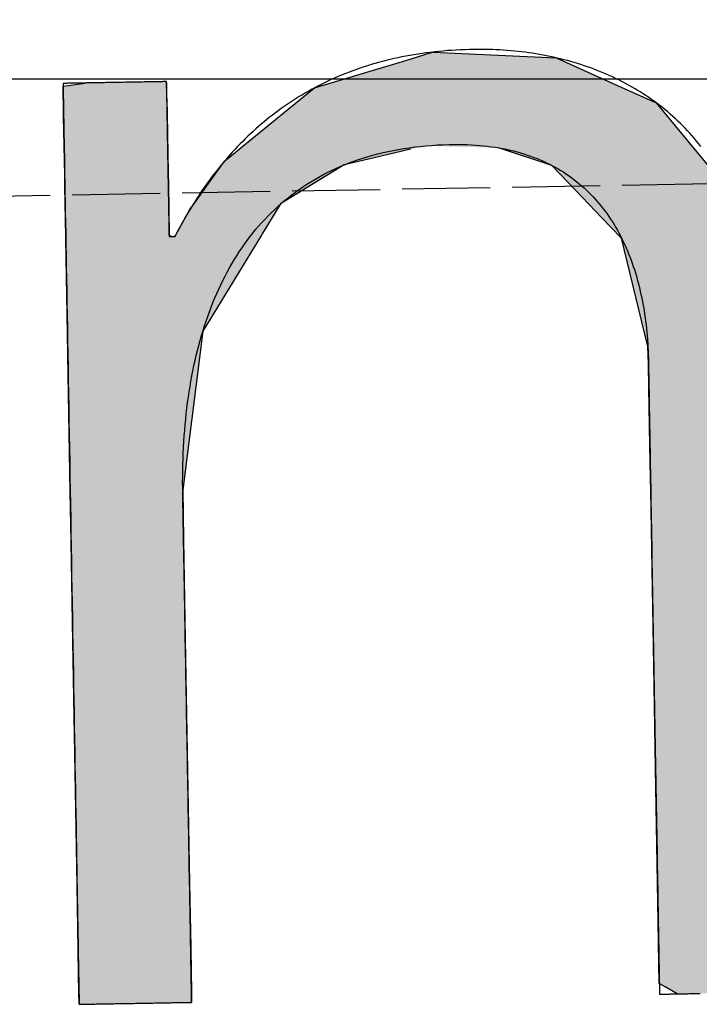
# Model space of a CAD drawing. Extents: x 562 to 7231, y 5917 to 11876.
# Tile 13 of 69: x 3122 to 3161, y 8063 to 8119. Entities that reach past the tile are written whole.
import ezdxf

# ---------------------------------------------------------------- set-up
doc = ezdxf.new("R2010")
doc.units = 0
doc.linetypes.add('GEN3', pattern=[6.25, 5, -1.25])
doc.layers.get('0').update_dxf_attribs({"linetype": 'CONTINUOUS'})
for name, color, linetype in [('3', 6, 'GEN3'), ('5', 3, 'CONTINUOUS'), ('LOGO', 7, 'CONTINUOUS')]:
    doc.layers.add(name, color=color, linetype=linetype)

# ---------------------------------------------------------------- blocks, each defined once
blk = doc.blocks.new('*U38')
at = {"layer": 'LOGO', "color": 30, "linetype": 'CONTINUOUS'}
for p, q in [((3.0151, 7.7517), (3.0415, 7.7592)), ((3.0415, 7.7592), (3.1575, 7.7517)), ((7.5662, 7.7517), (7.7901, 7.7592)), ((7.7901, 7.7592), (8.1269, 7.7705)), ((8.1269, 7.7705), (8.205, 7.7592)), ((8.205, 7.7592), (8.257, 7.7517)), ((2.0601, 7.4815), (2.8125, 7.6944)), ((2.8125, 7.6944), (3.0151, 7.7517)), ((3.1575, 7.7517), (4.045, 7.6944)), ((4.045, 7.6944), (4.4971, 7.4815)), ((7.2875, 7.667), (7.5662, 7.7517)), ((8.257, 7.7517), (8.8448, 7.667)), ((6.6525, 7.474), (7.2875, 7.667)), ((8.8448, 7.667), (9.1621, 7.474)), ((0.0009, 7.533), (0.181, 7.5547)), ((0.0009, 7.309), (0.0009, 7.533)), ((0.8447, 7.5547), (0.8452, 7.533)), ((0.8452, 7.533), (0.8501, 7.309)), ((1.8423, 7.3105), (2.0601, 7.4815)), ((4.4971, 7.4815), (4.8601, 7.3105)), ((6.0994, 7.0342), (6.6525, 7.474)), ((9.1621, 7.474), (9.8851, 7.0342)), ((0.0009, 7.2858), (0.0009, 7.309)), ((0.0009, 6.8026), (0.0009, 7.2858)), ((0.8501, 7.309), (0.8501, 7.2858)), ((0.8501, 7.2858), (0.8501, 6.8026)), ((1.4345, 6.9904), (1.8423, 7.3105)), ((4.8601, 7.3105), (5.1149, 6.9904)), ((5.9796, 6.9389), (6.0994, 7.0342)), ((9.8851, 7.0342), (9.9248, 6.9389)), ((1.3157, 6.8972), (1.4013, 6.9644)), ((1.4013, 6.9644), (1.4345, 6.9904)), ((2.8396, 6.9644), (2.5297, 6.8972)), ((3.9961, 6.8117), (3.5596, 6.9644)), ((5.1149, 6.9904), (5.1357, 6.9644)), ((5.1357, 6.9644), (5.2572, 6.8117)), ((1.2773, 6.8457), (1.3157, 6.8972)), ((2.5297, 6.8972), (2.2922, 6.8457)), ((5.7793, 6.6977), (5.9, 6.8756)), ((5.9, 6.8756), (5.9796, 6.9389)), ((7.0364, 6.8756), (6.6174, 6.6977)), ((7.1854, 6.9389), (7.0364, 6.8756)), ((8.4328, 6.9158), (7.1854, 6.9389)), ((9.1699, 6.4434), (8.4328, 6.9158)), ((9.9248, 6.9389), (9.9345, 6.9158)), ((9.9345, 6.9158), (10.1315, 6.4434)), ((0.0009, 6.712), (0.0009, 6.8026)), ((0.8501, 6.8026), (0.8501, 6.712)), ((1.046, 6.535), (1.2773, 6.8457)), ((2.2922, 6.8457), (1.7672, 6.535)), ((4.1882, 6.6038), (3.9961, 6.8117)), ((5.2572, 6.8117), (5.4227, 6.6038)), ((0.0009, 6.295), (0.0009, 6.712)), ((0.8501, 6.712), (0.8501, 6.295)), ((5.6143, 6.4542), (5.7793, 6.6977)), ((6.6174, 6.6977), (6.3622, 6.4542)), ((4.3988, 6.376), (4.1882, 6.6038)), ((5.4227, 6.6038), (5.5112, 6.376)), ((0.8997, 6.2913), (1.0255, 6.5075)), ((1.0255, 6.5075), (1.046, 6.535)), ((1.7497, 6.5075), (1.6124, 6.2913)), ((1.7672, 6.535), (1.7497, 6.5075)), ((5.5112, 6.376), (5.6143, 6.4542)), ((6.3622, 6.4542), (6.2802, 6.376)), ((9.3969, 5.8232), (9.1699, 6.4434)), ((10.1315, 6.4434), (10.3901, 5.8232)), ((4.4681, 6.301), (4.3988, 6.376)), ((4.5572, 6.2046), (4.4681, 6.301)), ((6.2016, 6.301), (6.1634, 6.2046)), ((6.2802, 6.376), (6.2016, 6.301)), ((0.0009, 6.2807), (0.0009, 6.295)), ((0.0009, 5.5026), (0.0009, 6.2807)), ((0.8501, 6.295), (0.8782, 6.2807)), ((0.8933, 6.2807), (0.8997, 6.2913)), ((1.6056, 6.2807), (1.1112, 5.5026)), ((1.6124, 6.2913), (1.6056, 6.2807)), ((4.7569, 5.3141), (4.5572, 6.2046)), ((6.1634, 6.2046), (5.8106, 5.3141)), ((9.4891, 5.5712), (9.3969, 5.8232)), ((10.3901, 5.8232), (10.408, 5.5712)), ((0.0009, 5.3287), (0.0009, 5.5026)), ((1.1112, 5.5026), (1.0861, 5.3287)), ((9.5028, 5.1158), (9.4891, 5.5712)), ((10.408, 5.5712), (10.4404, 5.1158)), ((0.0009, 4.2043), (0.0009, 5.3287)), ((1.0861, 5.3287), (0.9233, 4.2043)), ((4.758, 5.1719), (4.7569, 5.3141)), ((5.8106, 5.3141), (5.7542, 5.1719)), ((4.7594, 4.9763), (4.758, 5.1719)), ((5.7542, 5.1719), (5.7342, 4.9763)), ((9.5168, 4.6512), (9.5028, 5.1158)), ((10.4404, 5.1158), (10.4404, 4.6512)), ((4.7594, 4.5045), (4.7594, 4.9763)), ((5.7342, 4.9763), (5.686, 4.5045)), ((9.518, 4.6115), (9.5168, 4.6512)), ((9.518, 3.6694), (9.518, 4.6115)), ((10.4404, 4.6512), (10.4404, 4.6115)), ((10.4404, 4.6115), (10.4404, 3.6694)), ((4.7594, 4.2315), (4.7594, 4.5045)), ((5.686, 4.5045), (5.683, 4.2315)), ((0.0009, 3.7966), (0.0009, 4.2043)), ((0.9233, 4.2043), (0.9233, 3.7966)), ((4.7594, 4.1327), (4.7594, 4.2315)), ((5.683, 4.2315), (5.6818, 4.1327)), ((4.7594, 3.4908), (4.7594, 4.1327)), ((5.6818, 4.1327), (5.6818, 3.4908)), ((0.0009, 2.974), (0.0009, 3.7966)), ((0.9233, 3.7966), (0.9233, 2.974)), ((9.518, 3.638), (9.518, 3.6694)), ((9.518, 2.4418), (9.518, 3.638)), ((10.4404, 3.6694), (10.4404, 3.638)), ((10.4404, 3.638), (10.4404, 2.4418)), ((4.7594, 2.536), (4.7594, 3.4908)), ((5.6818, 3.4908), (5.6818, 2.536)), ((0.0009, 1.7518), (0.0009, 2.974)), ((0.9233, 2.974), (0.9233, 1.7518)), ((4.7594, 1.8497), (4.7594, 2.536)), ((5.6818, 2.536), (5.6818, 1.8497)), ((9.518, 2.4209), (9.518, 2.4418)), ((10.4404, 2.4418), (10.4404, 2.4209)), ((9.518, 1.2401), (9.518, 2.4209)), ((10.4404, 2.4209), (10.4404, 1.2401)), ((4.7594, 0.7557), (4.7594, 1.8497)), ((5.6818, 1.8497), (5.6818, 0.7557)), ((0.0009, 0.9776), (0.0009, 1.7518)), ((0.9233, 1.7518), (0.9233, 0.9776)), ((9.518, 1.2295), (9.518, 1.2401)), ((9.518, 0.3358), (9.518, 1.2295)), ((10.4404, 1.2401), (10.4404, 1.2295)), ((10.4404, 1.2295), (10.4404, 0.3358)), ((0.0009, 0.4495), (0.0009, 0.9776)), ((0.9233, 0.9776), (0.9233, 0.4495)), ((4.7594, 0.594), (4.7594, 0.7557)), ((5.6818, 0.7557), (5.6818, 0.594)), ((4.7594, 0.0885), (4.7594, 0.594)), ((5.6818, 0.594), (5.6818, 0.0885)), ((0.0009, 0.2507), (0.0009, 0.4495)), ((0.9233, 0.4495), (0.9233, 0.2507)), ((9.518, 0.3329), (9.518, 0.3358)), ((9.5181, -0.0004), (9.518, 0.3329)), ((10.4404, 0.3329), (10.4402, -0.0004)), ((10.4404, 0.3358), (10.4404, 0.3329)), ((0.0009, 0.0951), (0.0009, 0.2507)), ((0.9233, 0.2507), (0.9229, 0.0951)), ((0.0009, -0.0004), (0.0009, 0.0951)), ((0.9229, 0.0951), (0.9226, -0.0004)), ((4.8056, 0.06), (4.7594, 0.0885)), ((5.6818, 0.0885), (5.6818, 0.06)), ((4.9035, -0.0004), (4.8056, 0.06)), ((5.6818, 0.06), (5.659, -0.0004))]:
    blk.add_line(p, q, dxfattribs=at)
at = {"layer": 'LOGO', "color": 30, "linetype": 'CONTINUOUS', "extrusion": (0, 0, -1)}
for points in [[(-3.0415, 7.7592), (-3.1575, 7.7517), (-3.0151, 7.7517)], [(-7.7901, 7.7592), (-8.257, 7.7517), (-7.5662, 7.7517)], [(-8.1269, 7.7705), (-8.205, 7.7592), (-7.7901, 7.7592)], [(-7.7901, 7.7592), (-8.205, 7.7592), (-8.257, 7.7517)], [(-2.8125, 7.6944), (-4.4971, 7.4815), (-2.0601, 7.4815)], [(-3.0151, 7.7517), (-4.045, 7.6944), (-2.8125, 7.6944)], [(-2.8125, 7.6944), (-4.045, 7.6944), (-4.4971, 7.4815)], [(-3.0151, 7.7517), (-3.1575, 7.7517), (-4.045, 7.6944)], [(-7.5662, 7.7517), (-8.8448, 7.667), (-7.2875, 7.667)], [(-7.5662, 7.7517), (-8.257, 7.7517), (-8.8448, 7.667)], [(-7.2875, 7.667), (-9.1621, 7.474), (-6.6525, 7.474)], [(-7.2875, 7.667), (-8.8448, 7.667), (-9.1621, 7.474)], [(-0.181, 7.5547), (-0.8452, 7.533), (-0.0009, 7.533)], [(-0.0009, 7.533), (-0.8501, 7.309), (-0.0009, 7.309)], [(-0.0009, 7.533), (-0.8452, 7.533), (-0.8501, 7.309)], [(-0.181, 7.5547), (-0.8447, 7.5547), (-0.8452, 7.533)], [(-2.0601, 7.4815), (-4.8601, 7.3105), (-1.8423, 7.3105)], [(-2.0601, 7.4815), (-4.4971, 7.4815), (-4.8601, 7.3105)], [(-6.6525, 7.474), (-9.8851, 7.0342), (-6.0994, 7.0342)], [(-6.6525, 7.474), (-9.1621, 7.474), (-9.8851, 7.0342)], [(-0.0009, 7.309), (-0.8501, 7.2858), (-0.0009, 7.2858)], [(-0.0009, 7.309), (-0.8501, 7.309), (-0.8501, 7.2858)], [(-0.0009, 7.2858), (-0.8501, 6.8026), (-0.0009, 6.8026)], [(-0.0009, 7.2858), (-0.8501, 7.2858), (-0.8501, 6.8026)], [(-1.8423, 7.3105), (-5.1149, 6.9904), (-1.4345, 6.9904)], [(-1.8423, 7.3105), (-4.8601, 7.3105), (-5.1149, 6.9904)], [(-6.0994, 7.0342), (-9.9248, 6.9389), (-5.9796, 6.9389)], [(-6.0994, 7.0342), (-9.8851, 7.0342), (-9.9248, 6.9389)], [(-1.4013, 6.9644), (-2.5297, 6.8972), (-1.3157, 6.8972)], [(-1.4345, 6.9904), (-2.8396, 6.9644), (-1.4013, 6.9644)], [(-1.4013, 6.9644), (-2.8396, 6.9644), (-2.5297, 6.8972)], [(-1.4345, 6.9904), (-2.9599, 6.9904), (-2.8396, 6.9644)], [(-2.9599, 6.9904), (-5.1357, 6.9644), (-3.5596, 6.9644)], [(-2.9599, 6.9904), (-5.1149, 6.9904), (-5.1357, 6.9644)], [(-3.5596, 6.9644), (-5.2572, 6.8117), (-3.9961, 6.8117)], [(-3.5596, 6.9644), (-5.1357, 6.9644), (-5.2572, 6.8117)], [(-1.3157, 6.8972), (-2.2922, 6.8457), (-1.2773, 6.8457)], [(-1.3157, 6.8972), (-2.5297, 6.8972), (-2.2922, 6.8457)], [(-5.9, 6.8756), (-6.6174, 6.6977), (-5.7793, 6.6977)], [(-5.9796, 6.9389), (-7.0364, 6.8756), (-5.9, 6.8756)], [(-5.9, 6.8756), (-7.0364, 6.8756), (-6.6174, 6.6977)], [(-5.9796, 6.9389), (-7.1854, 6.9389), (-7.0364, 6.8756)], [(-7.1854, 6.9389), (-9.9345, 6.9158), (-8.4328, 6.9158)], [(-7.1854, 6.9389), (-9.9248, 6.9389), (-9.9345, 6.9158)], [(-8.4328, 6.9158), (-10.1315, 6.4434), (-9.1699, 6.4434)], [(-8.4328, 6.9158), (-9.9345, 6.9158), (-10.1315, 6.4434)], [(-0.0009, 6.8026), (-0.8501, 6.712), (-0.0009, 6.712)], [(-0.0009, 6.8026), (-0.8501, 6.8026), (-0.8501, 6.712)], [(-1.2773, 6.8457), (-1.7672, 6.535), (-1.046, 6.535)], [(-1.2773, 6.8457), (-2.2922, 6.8457), (-1.7672, 6.535)], [(-3.9961, 6.8117), (-5.4227, 6.6038), (-4.1882, 6.6038)], [(-3.9961, 6.8117), (-5.2572, 6.8117), (-5.4227, 6.6038)], [(-0.0009, 6.712), (-0.8501, 6.295), (-0.0009, 6.295)], [(-0.0009, 6.712), (-0.8501, 6.712), (-0.8501, 6.295)], [(-5.7793, 6.6977), (-6.3622, 6.4542), (-5.6143, 6.4542)], [(-5.7793, 6.6977), (-6.6174, 6.6977), (-6.3622, 6.4542)], [(-4.1882, 6.6038), (-5.5112, 6.376), (-4.3988, 6.376)], [(-4.1882, 6.6038), (-5.4227, 6.6038), (-5.5112, 6.376)], [(-1.0255, 6.5075), (-1.6124, 6.2913), (-0.8997, 6.2913)], [(-1.046, 6.535), (-1.7497, 6.5075), (-1.0255, 6.5075)], [(-1.0255, 6.5075), (-1.7497, 6.5075), (-1.6124, 6.2913)], [(-1.046, 6.535), (-1.7672, 6.535), (-1.7497, 6.5075)], [(-5.6143, 6.4542), (-6.2802, 6.376), (-5.5112, 6.376)], [(-5.6143, 6.4542), (-6.3622, 6.4542), (-6.2802, 6.376)], [(-9.1699, 6.4434), (-10.3901, 5.8232), (-9.3969, 5.8232)], [(-9.1699, 6.4434), (-10.1315, 6.4434), (-10.3901, 5.8232)], [(-4.3988, 6.376), (-6.2016, 6.301), (-4.4681, 6.301)], [(-4.3988, 6.376), (-6.2802, 6.376), (-6.2016, 6.301)], [(-4.4681, 6.301), (-6.1634, 6.2046), (-4.5572, 6.2046)], [(-4.4681, 6.301), (-6.2016, 6.301), (-6.1634, 6.2046)], [(-0.0009, 6.295), (-0.8782, 6.2807), (-0.0009, 6.2807)], [(-0.0009, 6.295), (-0.8501, 6.295), (-0.8782, 6.2807)], [(-0.0009, 6.2807), (-1.1112, 5.5026), (-0.0009, 5.5026)], [(-0.0009, 6.2807), (-1.6056, 6.2807), (-1.1112, 5.5026)], [(-0.8997, 6.2913), (-1.6056, 6.2807), (-0.8933, 6.2807)], [(-0.8997, 6.2913), (-1.6124, 6.2913), (-1.6056, 6.2807)], [(-4.5572, 6.2046), (-5.8106, 5.3141), (-4.7569, 5.3141)], [(-4.5572, 6.2046), (-6.1634, 6.2046), (-5.8106, 5.3141)], [(-9.3969, 5.8232), (-10.408, 5.5712), (-9.4891, 5.5712)], [(-9.3969, 5.8232), (-10.3901, 5.8232), (-10.408, 5.5712)], [(-0.0009, 5.5026), (-1.0861, 5.3287), (-0.0009, 5.3287)], [(-0.0009, 5.5026), (-1.1112, 5.5026), (-1.0861, 5.3287)], [(-9.4891, 5.5712), (-10.4404, 5.1158), (-9.5028, 5.1158)], [(-9.4891, 5.5712), (-10.408, 5.5712), (-10.4404, 5.1158)], [(-0.0009, 5.3287), (-0.9233, 4.2043), (-0.0009, 4.2043)], [(-0.0009, 5.3287), (-1.0861, 5.3287), (-0.9233, 4.2043)], [(-4.7569, 5.3141), (-5.7542, 5.1719), (-4.758, 5.1719)], [(-4.7569, 5.3141), (-5.8106, 5.3141), (-5.7542, 5.1719)], [(-4.758, 5.1719), (-5.7342, 4.9763), (-4.7594, 4.9763)], [(-4.758, 5.1719), (-5.7542, 5.1719), (-5.7342, 4.9763)], [(-9.5028, 5.1158), (-10.4404, 4.6512), (-9.5168, 4.6512)], [(-9.5028, 5.1158), (-10.4404, 5.1158), (-10.4404, 4.6512)], [(-4.7594, 4.9763), (-5.686, 4.5045), (-4.7594, 4.5045)], [(-4.7594, 4.9763), (-5.7342, 4.9763), (-5.686, 4.5045)], [(-9.5168, 4.6512), (-10.4404, 4.6115), (-9.518, 4.6115)], [(-9.5168, 4.6512), (-10.4404, 4.6512), (-10.4404, 4.6115)], [(-9.518, 4.6115), (-10.4404, 3.6694), (-9.518, 3.6694)], [(-9.518, 4.6115), (-10.4404, 4.6115), (-10.4404, 3.6694)], [(-4.7594, 4.5045), (-5.683, 4.2315), (-4.7594, 4.2315)], [(-4.7594, 4.5045), (-5.686, 4.5045), (-5.683, 4.2315)], [(-0.0009, 4.2043), (-0.9233, 3.7966), (-0.0009, 3.7966)], [(-0.0009, 4.2043), (-0.9233, 4.2043), (-0.9233, 3.7966)], [(-4.7594, 4.2315), (-5.6818, 4.1327), (-4.7594, 4.1327)], [(-4.7594, 4.2315), (-5.683, 4.2315), (-5.6818, 4.1327)], [(-4.7594, 4.1327), (-5.6818, 3.4908), (-4.7594, 3.4908)], [(-4.7594, 4.1327), (-5.6818, 4.1327), (-5.6818, 3.4908)], [(-0.0009, 3.7966), (-0.9233, 2.974), (-0.0009, 2.974)], [(-0.0009, 3.7966), (-0.9233, 3.7966), (-0.9233, 2.974)], [(-9.518, 3.6694), (-10.4404, 3.638), (-9.518, 3.638)], [(-9.518, 3.6694), (-10.4404, 3.6694), (-10.4404, 3.638)], [(-9.518, 3.638), (-10.4404, 2.4418), (-9.518, 2.4418)], [(-9.518, 3.638), (-10.4404, 3.638), (-10.4404, 2.4418)], [(-4.7594, 3.4908), (-5.6818, 2.536), (-4.7594, 2.536)], [(-4.7594, 3.4908), (-5.6818, 3.4908), (-5.6818, 2.536)], [(-0.0009, 2.974), (-0.9233, 1.7518), (-0.0009, 1.7518)], [(-0.0009, 2.974), (-0.9233, 2.974), (-0.9233, 1.7518)], [(-4.7594, 2.536), (-5.6818, 1.8497), (-4.7594, 1.8497)], [(-4.7594, 2.536), (-5.6818, 2.536), (-5.6818, 1.8497)], [(-9.518, 2.4418), (-10.4404, 2.4209), (-9.518, 2.4209)], [(-9.518, 2.4418), (-10.4404, 2.4418), (-10.4404, 2.4209)], [(-9.518, 2.4209), (-10.4404, 1.2401), (-9.518, 1.2401)], [(-9.518, 2.4209), (-10.4404, 2.4209), (-10.4404, 1.2401)], [(-4.7594, 1.8497), (-5.6818, 0.7557), (-4.7594, 0.7557)], [(-4.7594, 1.8497), (-5.6818, 1.8497), (-5.6818, 0.7557)], [(-0.0009, 1.7518), (-0.9233, 0.9776), (-0.0009, 0.9776)], [(-0.0009, 1.7518), (-0.9233, 1.7518), (-0.9233, 0.9776)], [(-9.518, 1.2401), (-10.4404, 1.2295), (-9.518, 1.2295)], [(-9.518, 1.2401), (-10.4404, 1.2401), (-10.4404, 1.2295)], [(-9.518, 1.2295), (-10.4404, 0.3358), (-9.518, 0.3358)], [(-9.518, 1.2295), (-10.4404, 1.2295), (-10.4404, 0.3358)], [(-0.0009, 0.9776), (-0.9233, 0.4495), (-0.0009, 0.4495)], [(-0.0009, 0.9776), (-0.9233, 0.9776), (-0.9233, 0.4495)], [(-4.7594, 0.7557), (-5.6818, 0.594), (-4.7594, 0.594)], [(-4.7594, 0.7557), (-5.6818, 0.7557), (-5.6818, 0.594)], [(-4.7594, 0.594), (-5.6818, 0.0885), (-4.7594, 0.0885)], [(-4.7594, 0.594), (-5.6818, 0.594), (-5.6818, 0.0885)], [(-0.0009, 0.4495), (-0.9233, 0.2507), (-0.0009, 0.2507)], [(-0.0009, 0.4495), (-0.9233, 0.4495), (-0.9233, 0.2507)], [(-9.518, 0.3358), (-10.4404, 0.3329), (-9.518, 0.3329)], [(-9.518, 0.3358), (-10.4404, 0.3358), (-10.4404, 0.3329)], [(-9.518, 0.3329), (-10.4402, -0.0004), (-9.5181, -0.0004)], [(-9.518, 0.3329), (-10.4404, 0.3329), (-10.4402, -0.0004)], [(-0.0009, 0.2507), (-0.9229, 0.0951), (-0.0009, 0.0951)], [(-0.0009, 0.2507), (-0.9233, 0.2507), (-0.9229, 0.0951)], [(-0.0009, 0.0951), (-0.9226, -0.0004), (-0.0009, -0.0004)], [(-0.0009, 0.0951), (-0.9229, 0.0951), (-0.9226, -0.0004)], [(-4.7594, 0.0885), (-5.6818, 0.06), (-4.8056, 0.06)], [(-4.7594, 0.0885), (-5.6818, 0.0885), (-5.6818, 0.06)], [(-4.8056, 0.06), (-5.659, -0.0004), (-4.9035, -0.0004)], [(-4.8056, 0.06), (-5.6818, 0.06), (-5.659, -0.0004)]]:
    blk.add_solid(points, dxfattribs=at)
blk = doc.blocks.new('KLAUS')
at = {"layer": 'LOGO'}
for points in [[(0.0009, -0.0004, 0), (0.0012, -0.0004, 0), (0.002, -0.0004, 0), (0.0034, -0.0004, 0), (0.0054, -0.0004, 0), (0.0079, -0.0004, 0), (0.0109, -0.0004, 0), (0.0145, -0.0004, 0), (0.0185, -0.0004, 0), (0.023, -0.0004, 0), (0.028, -0.0004, 0), (0.0335, -0.0004, 0), (0.0394, -0.0004, 0), (0.0457, -0.0004, 0), (0.0525, -0.0004, 0), (0.0597, -0.0004, 0), (0.0673, -0.0004, 0), (0.0753, -0.0004, 0), (0.0836, -0.0004, 0), (0.0924, -0.0004, 0), (0.1014, -0.0004, 0), (0.1109, -0.0004, 0), (0.1206, -0.0004, 0), (0.1307, -0.0004, 0), (0.1411, -0.0004, 0), (0.1518, -0.0004, 0), (0.1627, -0.0004, 0), (0.174, -0.0004, 0), (0.1855, -0.0004, 0), (0.1972, -0.0004, 0), (0.2092, -0.0004, 0), (0.2214, -0.0004, 0), (0.2338, -0.0004, 0), (0.2465, -0.0004, 0), (0.2593, -0.0004, 0), (0.2722, -0.0004, 0), (0.2854, -0.0004, 0), (0.2987, -0.0004, 0), (0.3121, -0.0004, 0), (0.3257, -0.0004, 0), (0.3394, -0.0004, 0), (0.3532, -0.0004, 0), (0.3671, -0.0004, 0), (0.381, -0.0004, 0), (0.395, -0.0004, 0), (0.4091, -0.0004, 0), (0.4233, -0.0004, 0), (0.4374, -0.0004, 0), (0.4516, -0.0004, 0), (0.4658, -0.0004, 0), (0.48, -0.0004, 0), (0.4942, -0.0004, 0), (0.5083, -0.0004, 0), (0.5224, -0.0004, 0), (0.5365, -0.0004, 0), (0.5505, -0.0004, 0), (0.5644, -0.0004, 0), (0.5782, -0.0004, 0), (0.592, -0.0004, 0), (0.6056, -0.0004, 0), (0.6191, -0.0004, 0), (0.6325, -0.0004, 0), (0.6457, -0.0004, 0), (0.6588, -0.0004, 0), (0.6716, -0.0004, 0), (0.6844, -0.0004, 0), (0.6969, -0.0004, 0), (0.7092, -0.0004, 0), (0.7213, -0.0004, 0), (0.7331, -0.0004, 0), (0.7448, -0.0004, 0), (0.7561, -0.0004, 0), (0.7672, -0.0004, 0), (0.778, -0.0004, 0), (0.7886, -0.0004, 0), (0.7988, -0.0004, 0), (0.8087, -0.0004, 0), (0.8183, -0.0004, 0), (0.8275, -0.0004, 0), (0.8364, -0.0004, 0), (0.845, -0.0004, 0), (0.8531, -0.0004, 0), (0.8609, -0.0004, 0), (0.8683, -0.0004, 0), (0.8753, -0.0004, 0), (0.8818, -0.0004, 0), (0.888, -0.0004, 0), (0.8936, -0.0004, 0), (0.8988, -0.0004, 0), (0.9036, -0.0004, 0), (0.9079, -0.0004, 0), (0.9116, -0.0004, 0), (0.9149, -0.0004, 0), (0.9176, -0.0004, 0), (0.9199, -0.0004, 0), (0.9215, -0.0004, 0), (0.9227, -0.0004, 0), (0.9232, -0.0004, 0), (0.9233, -0.0001, 0), (0.9233, 0.0026, 0), (0.9233, 0.0079, 0), (0.9233, 0.0157, 0), (0.9233, 0.026, 0), (0.9233, 0.0387, 0), (0.9233, 0.0537, 0), (0.9233, 0.0711, 0), (0.9233, 0.0907, 0), (0.9233, 0.1125, 0), (0.9233, 0.1364, 0), (0.9233, 0.1624, 0), (0.9233, 0.1905, 0), (0.9233, 0.2205, 0), (0.9233, 0.2525, 0), (0.9233, 0.2863, 0), (0.9233, 0.322, 0), (0.9233, 0.3594, 0), (0.9233, 0.3985, 0), (0.9233, 0.4393, 0), (0.9233, 0.4817, 0), (0.9233, 0.5256, 0), (0.9233, 0.571, 0), (0.9233, 0.6178, 0), (0.9233, 0.666, 0), (0.9233, 0.7155, 0), (0.9233, 0.7663, 0), (0.9233, 0.8183, 0), (0.9233, 0.8715, 0), (0.9233, 0.9257, 0), (0.9233, 0.9811, 0), (0.9233, 1.0374, 0), (0.9233, 1.0946, 0), (0.9233, 1.1528, 0), (0.9233, 1.2118, 0), (0.9233, 1.2715, 0), (0.9233, 1.332, 0), (0.9233, 1.3931, 0), (0.9233, 1.4549, 0), (0.9233, 1.5172, 0), (0.9233, 1.58, 0), (0.9233, 1.6433, 0), (0.9233, 1.7069, 0), (0.9233, 1.7709, 0), (0.9233, 1.8352, 0), (0.9233, 1.8997, 0), (0.9233, 1.9644, 0), (0.9233, 2.0292, 0), (0.9233, 2.0941, 0), (0.9233, 2.1589, 0), (0.9233, 2.2238, 0), (0.9233, 2.2885, 0), (0.9233, 2.3531, 0), (0.9233, 2.4175, 0), (0.9233, 2.4816, 0), (0.9233, 2.5454, 0), (0.9233, 2.6089, 0), (0.9233, 2.6719, 0), (0.9233, 2.7344, 0), (0.9233, 2.7964, 0), (0.9233, 2.8578, 0), (0.9233, 2.9186, 0), (0.9233, 2.9787, 0), (0.9233, 3.038, 0), (0.9233, 3.0965, 0), (0.9233, 3.1541, 0), (0.9233, 3.2108, 0), (0.9233, 3.2666, 0), (0.9233, 3.3213, 0), (0.9233, 3.375, 0), (0.9233, 3.4275, 0), (0.9233, 3.4788, 0), (0.9233, 3.5289, 0), (0.9233, 3.5777, 0), (0.9233, 3.6251, 0), (0.9233, 3.6711, 0), (0.9233, 3.7156, 0), (0.9233, 3.7587, 0), (0.9233, 3.8001, 0), (0.9233, 3.8399, 0), (0.9233, 3.8781, 0), (0.9233, 3.9145, 0), (0.9233, 3.9491, 0), (0.9233, 3.9819, 0), (0.9233, 4.0128, 0), (0.9233, 4.0417, 0), (0.9233, 4.0686, 0), (0.9233, 4.0935, 0), (0.9233, 4.1162, 0), (0.9233, 4.1367, 0), (0.9233, 4.1551, 0), (0.9233, 4.1711, 0), (0.9233, 4.1848, 0), (0.9233, 4.1961, 0), (0.9233, 4.205, 0), (0.9233, 4.2114, 0), (0.9233, 4.2152, 0), (0.9233, 4.2187, 0), (0.924, 4.2672, 0), (0.9251, 4.3155, 0), (0.9265, 4.3635, 0), (0.9284, 4.4113, 0), (0.9307, 4.4588, 0), (0.9334, 4.5061, 0), (0.9365, 4.5531, 0), (0.94, 4.5998, 0), (0.9439, 4.6462, 0), (0.9483, 4.6923, 0), (0.953, 4.7382, 0), (0.9582, 4.7837, 0), (0.9638, 4.8289, 0), (0.9698, 4.8739, 0), (0.9763, 4.9184, 0), (0.9832, 4.9627, 0), (0.9905, 5.0067, 0), (0.9982, 5.0503, 0), (1.0064, 5.0936, 0), (1.015, 5.1366, 0), (1.0241, 5.1792, 0), (1.0336, 5.2214, 0), (1.0435, 5.2633, 0), (1.0539, 5.3049, 0), (1.0648, 5.346, 0), (1.0761, 5.3868, 0), (1.0878, 5.4272, 0), (1.1, 5.4673, 0), (1.1126, 5.5069, 0), (1.1258, 5.5462, 0), (1.1393, 5.585, 0), (1.1534, 5.6234, 0), (1.1679, 5.6615, 0), (1.1828, 5.6991, 0), (1.1982, 5.7363, 0), (1.2141, 5.773, 0), (1.2305, 5.8094, 0), (1.2474, 5.8453, 0), (1.2647, 5.8807, 0), (1.2825, 5.9157, 0), (1.3008, 5.9503, 0), (1.3196, 5.9844, 0), (1.3388, 6.018, 0), (1.3585, 6.0512, 0), (1.3788, 6.0839, 0), (1.3995, 6.1161, 0), (1.4207, 6.1478, 0), (1.4424, 6.179, 0), (1.4647, 6.2098, 0), (1.4874, 6.24, 0), (1.5106, 6.2697, 0), (1.5343, 6.2989, 0), (1.5585, 6.3277, 0), (1.5833, 6.3558, 0), (1.6085, 6.3835, 0), (1.6342, 6.4106, 0), (1.6605, 6.4372, 0), (1.6873, 6.4632, 0), (1.7146, 6.4887, 0), (1.7424, 6.5136, 0), (1.7708, 6.538, 0), (1.7996, 6.5618, 0), (1.829, 6.5851, 0), (1.859, 6.6077, 0), (1.8894, 6.6298, 0), (1.9204, 6.6513, 0), (1.952, 6.6722, 0), (1.984, 6.6925, 0), (2.0166, 6.7123, 0), (2.0498, 6.7313, 0), (2.0835, 6.7498, 0), (2.1177, 6.7677, 0), (2.1525, 6.785, 0), (2.1878, 6.8016, 0), (2.2237, 6.8176, 0), (2.2601, 6.8329, 0), (2.2971, 6.8476, 0), (2.3347, 6.8617, 0), (2.3728, 6.8751, 0), (2.4115, 6.8878, 0), (2.4507, 6.8999, 0), (2.4905, 6.9113, 0), (2.5309, 6.922, 0), (2.5719, 6.9321, 0), (2.6134, 6.9414, 0), (2.6555, 6.9501, 0), (2.6982, 6.9581, 0), (2.7414, 6.9653, 0), (2.7853, 6.9719, 0), (2.8297, 6.9777, 0), (2.8747, 6.9828, 0), (2.9203, 6.9873, 0), (2.9665, 6.9909, 0), (3.0132, 6.9939, 0), (3.0606, 6.9961, 0), (3.1086, 6.9975, 0), (3.1571, 6.9982, 0), (3.1986, 6.9982, 0), (3.2342, 6.9976, 0), (3.2693, 6.9965, 0), (3.3039, 6.9949, 0), (3.338, 6.9927, 0), (3.3717, 6.9901, 0), (3.4049, 6.9869, 0), (3.4377, 6.9832, 0), (3.47, 6.979, 0), (3.5019, 6.9744, 0), (3.5333, 6.9692, 0), (3.5642, 6.9635, 0), (3.5947, 6.9573, 0), (3.6248, 6.9507, 0), (3.6544, 6.9436, 0), (3.6835, 6.936, 0), (3.7123, 6.928, 0), (3.7406, 6.9194, 0), (3.7684, 6.9105, 0), (3.7958, 6.901, 0), (3.8228, 6.8911, 0), (3.8494, 6.8808, 0), (3.8755, 6.87, 0), (3.9012, 6.8588, 0), (3.9265, 6.8472, 0), (3.9514, 6.8351, 0), (3.9758, 6.8226, 0), (3.9998, 6.8097, 0), (4.0234, 6.7964, 0), (4.0466, 6.7826, 0), (4.0694, 6.7685, 0), (4.0917, 6.7539, 0), (4.1137, 6.7389, 0), (4.1352, 6.7236, 0), (4.1563, 6.7079, 0), (4.1771, 6.6917, 0), (4.1974, 6.6752, 0), (4.2173, 6.6584, 0), (4.2369, 6.6411, 0), (4.256, 6.6235, 0), (4.2748, 6.6055, 0), (4.2932, 6.5871, 0), (4.3111, 6.5685, 0), (4.3287, 6.5494, 0), (4.3459, 6.53, 0), (4.3628, 6.5103, 0), (4.3792, 6.4902, 0), (4.3952, 6.4698, 0), (4.4109, 6.449, 0), (4.4262, 6.428, 0), (4.4412, 6.4066, 0), (4.4557, 6.3849, 0), (4.4699, 6.3629, 0), (4.4838, 6.3406, 0), (4.4972, 6.318, 0), (4.5103, 6.295, 0), (4.5231, 6.2718, 0), (4.5355, 6.2483, 0), (4.5475, 6.2245, 0), (4.5592, 6.2005, 0), (4.5705, 6.1761, 0), (4.5814, 6.1515, 0), (4.5921, 6.1266, 0), (4.6023, 6.1015, 0), (4.6123, 6.0761, 0), (4.6218, 6.0504, 0), (4.6311, 6.0245, 0), (4.64, 5.9984, 0), (4.6486, 5.972, 0), (4.6568, 5.9454, 0), (4.6647, 5.9185, 0), (4.6723, 5.8914, 0), (4.6795, 5.8641, 0), (4.6864, 5.8365, 0), (4.693, 5.8088, 0), (4.6993, 5.7808, 0), (4.7052, 5.7527, 0), (4.7108, 5.7243, 0), (4.7161, 5.6957, 0), (4.7211, 5.667, 0), (4.7258, 5.638, 0), (4.7302, 5.6089, 0), (4.7342, 5.5796, 0), (4.738, 5.5501, 0), (4.7414, 5.5204, 0), (4.7446, 5.4906, 0), (4.7474, 5.4606, 0), (4.75, 5.4304, 0), (4.7522, 5.4001, 0), (4.7542, 5.3697, 0), (4.7558, 5.3391, 0), (4.7572, 5.3083, 0), (4.7583, 5.2774, 0), (4.759, 5.2464, 0), (4.7595, 5.2153, 0), (4.7598, 5.184, 0), (4.7597, 5.1526, 0), (4.7594, 5.1241, 0), (4.7594, 5.1222, 0), (4.7594, 5.1171, 0), (4.7594, 5.109, 0), (4.7594, 5.0978, 0), (4.7594, 5.0836, 0), (4.7594, 5.0665, 0), (4.7594, 5.0466, 0), (4.7594, 5.024, 0), (4.7594, 4.9986, 0), (4.7594, 4.9706, 0), (4.7594, 4.9401, 0), (4.7594, 4.907, 0), (4.7594, 4.8715, 0), (4.7594, 4.8337, 0), (4.7594, 4.7935, 0), (4.7594, 4.7511, 0), (4.7594, 4.7066, 0), (4.7594, 4.6599, 0), (4.7594, 4.6112, 0), (4.7594, 4.5606, 0), (4.7594, 4.508, 0), (4.7594, 4.4536, 0), (4.7594, 4.3974, 0), (4.7594, 4.3396, 0), (4.7594, 4.2801, 0), (4.7594, 4.219, 0), (4.7594, 4.1564, 0), (4.7594, 4.0924, 0), (4.7594, 4.027, 0), (4.7594, 3.9603, 0), (4.7594, 3.8924, 0), (4.7594, 3.8233, 0), (4.7594, 3.7531, 0), (4.7594, 3.6818, 0), (4.7594, 3.6096, 0), (4.7594, 3.5365, 0), (4.7594, 3.4625, 0), (4.7594, 3.3878, 0), (4.7594, 3.3124, 0), (4.7594, 3.2363, 0), (4.7594, 3.1596, 0), (4.7594, 3.0825, 0), (4.7594, 3.0048, 0), (4.7594, 2.9269, 0), (4.7594, 2.8486, 0), (4.7594, 2.7701, 0), (4.7594, 2.6914, 0), (4.7594, 2.6126, 0), (4.7594, 2.5337, 0), (4.7594, 2.4549, 0), (4.7594, 2.3761, 0), (4.7594, 2.2975, 0), (4.7594, 2.2192, 0), (4.7594, 2.1411, 0), (4.7594, 2.0634, 0), (4.7594, 1.9861, 0), (4.7594, 1.9093, 0), (4.7594, 1.833, 0), (4.7594, 1.7574, 0), (4.7594, 1.6825, 0), (4.7594, 1.6083, 0), (4.7594, 1.5349, 0), (4.7594, 1.4624, 0), (4.7594, 1.3909, 0), (4.7594, 1.3204, 0), (4.7594, 1.251, 0), (4.7594, 1.1827, 0), (4.7594, 1.1156, 0), (4.7594, 1.0499, 0), (4.7594, 0.9855, 0), (4.7594, 0.9225, 0), (4.7594, 0.8609, 0), (4.7594, 0.801, 0), (4.7594, 0.7426, 0), (4.7594, 0.686, 0), (4.7594, 0.6311, 0), (4.7594, 0.578, 0), (4.7594, 0.5268, 0), (4.7594, 0.4775, 0), (4.7594, 0.4303, 0), (4.7594, 0.3851, 0), (4.7594, 0.3421, 0), (4.7594, 0.3013, 0), (4.7594, 0.2628, 0), (4.7594, 0.2266, 0), (4.7594, 0.1928, 0), (4.7594, 0.1615, 0), (4.7594, 0.1328, 0), (4.7594, 0.1067, 0), (4.7594, 0.0833, 0), (4.7594, 0.0626, 0), (4.7594, 0.0447, 0), (4.7594, 0.0297, 0), (4.7594, 0.0176, 0), (4.7594, 0.0086, 0), (4.7594, 0.0026, 0), (4.7594, -0.0002, 0), (4.7595, -0.0004, 0), (4.7602, -0.0004, 0), (4.7614, -0.0004, 0), (4.7631, -0.0004, 0), (4.7654, -0.0004, 0), (4.7683, -0.0004, 0), (4.7716, -0.0004, 0), (4.7754, -0.0004, 0), (4.7798, -0.0004, 0), (4.7846, -0.0004, 0), (4.7899, -0.0004, 0), (4.7956, -0.0004, 0), (4.8018, -0.0004, 0), (4.8084, -0.0004, 0), (4.8154, -0.0004, 0), (4.8229, -0.0004, 0), (4.8307, -0.0004, 0), (4.8389, -0.0004, 0), (4.8475, -0.0004, 0), (4.8565, -0.0004, 0), (4.8658, -0.0004, 0), (4.8754, -0.0004, 0), (4.8854, -0.0004, 0), (4.8956, -0.0004, 0), (4.9062, -0.0004, 0), (4.9171, -0.0004, 0), (4.9282, -0.0004, 0), (4.9396, -0.0004, 0), (4.9513, -0.0004, 0), (4.9632, -0.0004, 0), (4.9753, -0.0004, 0), (4.9876, -0.0004, 0), (5.0002, -0.0004, 0), (5.0129, -0.0004, 0), (5.0258, -0.0004, 0), (5.0389, -0.0004, 0), (5.0522, -0.0004, 0), (5.0655, -0.0004, 0), (5.0791, -0.0004, 0), (5.0927, -0.0004, 0)], [(5.2201, 6.9458, 0), (5.2029, 6.9684, 0), (5.1854, 6.9908, 0), (5.1676, 7.0128, 0), (5.1496, 7.0345, 0), (5.1312, 7.0559, 0), (5.1125, 7.077, 0), (5.0935, 7.0978, 0), (5.0743, 7.1182, 0), (5.0548, 7.1383, 0), (5.035, 7.1581, 0), (5.0149, 7.1776, 0), (4.9946, 7.1968, 0), (4.974, 7.2156, 0), (4.9531, 7.2342, 0), (4.9319, 7.2524, 0), (4.9105, 7.2703, 0), (4.8889, 7.2879, 0), (4.867, 7.3052, 0), (4.8448, 7.3221, 0), (4.8224, 7.3388, 0), (4.7998, 7.3551, 0), (4.7769, 7.3711, 0), (4.7538, 7.3868, 0), (4.7305, 7.4022, 0), (4.7069, 7.4173, 0), (4.6831, 7.432, 0), (4.6591, 7.4464, 0), (4.6349, 7.4606, 0), (4.6105, 7.4744, 0), (4.5858, 7.4879, 0), (4.5609, 7.5011, 0), (4.5359, 7.514, 0), (4.5106, 7.5265, 0), (4.4851, 7.5388, 0), (4.4595, 7.5507, 0), (4.4336, 7.5623, 0), (4.4076, 7.5736, 0), (4.3813, 7.5846, 0), (4.3549, 7.5953, 0), (4.3283, 7.6057, 0), (4.3016, 7.6158, 0), (4.2747, 7.6255, 0), (4.2476, 7.6349, 0), (4.2203, 7.6441, 0), (4.1929, 7.6529, 0), (4.1653, 7.6614, 0), (4.1375, 7.6696, 0), (4.1096, 7.6775, 0), (4.0816, 7.6851, 0), (4.0534, 7.6923, 0), (4.0251, 7.6993, 0), (3.9966, 7.7059, 0), (3.968, 7.7123, 0), (3.9393, 7.7183, 0), (3.9104, 7.724, 0), (3.8815, 7.7294, 0), (3.8523, 7.7345, 0), (3.8231, 7.7393, 0), (3.7938, 7.7438, 0), (3.7643, 7.748, 0), (3.7348, 7.7519, 0), (3.7051, 7.7555, 0), (3.6753, 7.7587, 0), (3.6455, 7.7617, 0), (3.6155, 7.7643, 0), (3.5855, 7.7667, 0), (3.5553, 7.7687, 0), (3.5251, 7.7704, 0), (3.4948, 7.7718, 0), (3.4644, 7.7729, 0), (3.434, 7.7737, 0), (3.4034, 7.7743, 0), (3.3728, 7.7744, 0), (3.3369, 7.7743, 0), (3.3003, 7.7738, 0), (3.2639, 7.7729, 0), (3.2279, 7.7717, 0), (3.192, 7.7701, 0), (3.1564, 7.7682, 0), (3.1211, 7.7659, 0), (3.0861, 7.7632, 0), (3.0513, 7.7602, 0), (3.0167, 7.7568, 0), (2.9824, 7.753, 0), (2.9483, 7.7489, 0), (2.9145, 7.7445, 0), (2.881, 7.7397, 0), (2.8477, 7.7346, 0), (2.8146, 7.7291, 0), (2.7818, 7.7233, 0), (2.7493, 7.7171, 0), (2.717, 7.7106, 0), (2.6849, 7.7038, 0), (2.6531, 7.6966, 0), (2.6215, 7.6891, 0), (2.5902, 7.6812, 0), (2.5591, 7.6731, 0), (2.5282, 7.6646, 0), (2.4976, 7.6557, 0), (2.4673, 7.6466, 0), (2.4372, 7.6371, 0), (2.4073, 7.6273, 0), (2.3777, 7.6172, 0), (2.3483, 7.6067, 0), (2.3191, 7.596, 0), (2.2902, 7.5849, 0), (2.2615, 7.5735, 0), (2.233, 7.5618, 0), (2.2048, 7.5498, 0), (2.1768, 7.5375, 0), (2.1491, 7.5249, 0), (2.1216, 7.5119, 0), (2.0943, 7.4987, 0), (2.0673, 7.4852, 0), (2.0405, 7.4713, 0), (2.0139, 7.4572, 0), (1.9875, 7.4428, 0), (1.9614, 7.428, 0), (1.9355, 7.413, 0), (1.9099, 7.3977, 0), (1.8844, 7.3821, 0), (1.8592, 7.3662, 0), (1.8342, 7.35, 0), (1.8095, 7.3336, 0), (1.7849, 7.3168, 0), (1.7606, 7.2998, 0), (1.7366, 7.2825, 0), (1.7127, 7.2649, 0), (1.689, 7.247, 0), (1.6656, 7.2289, 0), (1.6424, 7.2105, 0), (1.6195, 7.1918, 0), (1.5967, 7.1729, 0), (1.5742, 7.1536, 0), (1.5519, 7.1342, 0), (1.5298, 7.1144, 0), (1.5079, 7.0944, 0), (1.4862, 7.0742, 0), (1.4648, 7.0536, 0), (1.4435, 7.0328, 0), (1.4225, 7.0118, 0), (1.4017, 6.9905, 0), (1.3811, 6.9689, 0), (1.3607, 6.9471, 0), (1.3406, 6.9251, 0), (1.3206, 6.9028, 0), (1.3009, 6.8803, 0), (1.2813, 6.8575, 0), (1.262, 6.8344, 0), (1.2429, 6.8112, 0), (1.224, 6.7877, 0), (1.2053, 6.7639, 0), (1.1868, 6.7399, 0), (1.1685, 6.7157, 0), (1.1504, 6.6913, 0), (1.1325, 6.6666, 0), (1.1148, 6.6417, 0), (1.0974, 6.6166, 0), (1.0801, 6.5912, 0), (1.063, 6.5656, 0), (1.0461, 6.5398, 0), (1.0295, 6.5138, 0), (1.013, 6.4876, 0), (0.9967, 6.4611, 0), (0.9807, 6.4344, 0), (0.9648, 6.4076, 0), (0.9491, 6.3805, 0), (0.9336, 6.3532, 0), (0.9184, 6.3256, 0), (0.9033, 6.2979, 0), (0.894, 6.2807, 0), (0.894, 6.2807, 0), (0.8939, 6.2807, 0), (0.8939, 6.2807, 0), (0.8938, 6.2807, 0), (0.8936, 6.2807, 0), (0.8935, 6.2807, 0), (0.8933, 6.2807, 0), (0.8931, 6.2807, 0), (0.8929, 6.2807, 0), (0.8926, 6.2807, 0), (0.8924, 6.2807, 0), (0.8921, 6.2807, 0), (0.8918, 6.2807, 0), (0.8914, 6.2807, 0), (0.8911, 6.2807, 0), (0.8907, 6.2807, 0), (0.8903, 6.2807, 0), (0.8899, 6.2807, 0), (0.8895, 6.2807, 0), (0.8891, 6.2807, 0), (0.8886, 6.2807, 0), (0.8881, 6.2807, 0), (0.8877, 6.2807, 0), (0.8871, 6.2807, 0), (0.8866, 6.2807, 0), (0.8861, 6.2807, 0), (0.8856, 6.2807, 0), (0.885, 6.2807, 0), (0.8845, 6.2807, 0), (0.8839, 6.2807, 0), (0.8833, 6.2807, 0), (0.8827, 6.2807, 0), (0.8821, 6.2807, 0), (0.8815, 6.2807, 0), (0.8809, 6.2807, 0), (0.8802, 6.2807, 0), (0.8796, 6.2807, 0), (0.879, 6.2807, 0), (0.8783, 6.2807, 0), (0.8777, 6.2807, 0), (0.877, 6.2807, 0), (0.8763, 6.2807, 0), (0.8757, 6.2807, 0), (0.875, 6.2807, 0), (0.8743, 6.2807, 0), (0.8736, 6.2807, 0), (0.873, 6.2807, 0), (0.8723, 6.2807, 0), (0.8716, 6.2807, 0), (0.8709, 6.2807, 0), (0.8703, 6.2807, 0), (0.8696, 6.2807, 0), (0.8689, 6.2807, 0), (0.8683, 6.2807, 0), (0.8676, 6.2807, 0), (0.8669, 6.2807, 0), (0.8663, 6.2807, 0), (0.8656, 6.2807, 0), (0.865, 6.2807, 0), (0.8643, 6.2807, 0), (0.8637, 6.2807, 0), (0.8631, 6.2807, 0), (0.8625, 6.2807, 0), (0.8618, 6.2807, 0), (0.8612, 6.2807, 0), (0.8607, 6.2807, 0), (0.8601, 6.2807, 0), (0.8595, 6.2807, 0), (0.8589, 6.2807, 0), (0.8584, 6.2807, 0), (0.8579, 6.2807, 0), (0.8573, 6.2807, 0), (0.8568, 6.2807, 0), (0.8563, 6.2807, 0), (0.8558, 6.2807, 0), (0.8554, 6.2807, 0), (0.8549, 6.2807, 0), (0.8545, 6.2807, 0), (0.8541, 6.2807, 0), (0.8537, 6.2807, 0), (0.8533, 6.2807, 0), (0.8529, 6.2807, 0), (0.8526, 6.2807, 0), (0.8523, 6.2807, 0), (0.852, 6.2807, 0), (0.8517, 6.2807, 0), (0.8514, 6.2807, 0), (0.8512, 6.2807, 0), (0.851, 6.2807, 0), (0.8508, 6.2807, 0), (0.8506, 6.2807, 0), (0.8504, 6.2807, 0), (0.8503, 6.2807, 0), (0.8502, 6.2807, 0), (0.8502, 6.2807, 0), (0.8501, 6.2807, 0), (0.8501, 6.2807, 0), (0.8501, 6.281, 0), (0.8501, 6.2821, 0), (0.8501, 6.284, 0), (0.8501, 6.2866, 0), (0.8501, 6.29, 0), (0.8501, 6.2941, 0), (0.8501, 6.2989, 0), (0.8501, 6.3044, 0), (0.8501, 6.3106, 0), (0.8501, 6.3175, 0), (0.8501, 6.3249, 0), (0.8501, 6.333, 0), (0.8501, 6.3417, 0), (0.8501, 6.351, 0), (0.8501, 6.3609, 0), (0.8501, 6.3713, 0), (0.8501, 6.3823, 0), (0.8501, 6.3938, 0), (0.8501, 6.4058, 0), (0.8501, 6.4183, 0), (0.8501, 6.4313, 0), (0.8501, 6.4447, 0), (0.8501, 6.4586, 0), (0.8501, 6.4729, 0), (0.8501, 6.4877, 0), (0.8501, 6.5028, 0), (0.8501, 6.5183, 0), (0.8501, 6.5341, 0), (0.8501, 6.5503, 0), (0.8501, 6.5668, 0), (0.8501, 6.5836, 0), (0.8501, 6.6008, 0), (0.8501, 6.6182, 0), (0.8501, 6.6358, 0), (0.8501, 6.6537, 0), (0.8501, 6.6719, 0), (0.8501, 6.6902, 0), (0.8501, 6.7088, 0), (0.8501, 6.7275, 0), (0.8501, 6.7464, 0), (0.8501, 6.7654, 0), (0.8501, 6.7846, 0), (0.8501, 6.8038, 0), (0.8501, 6.8232, 0), (0.8501, 6.8427, 0), (0.8501, 6.8622, 0), (0.8501, 6.8817, 0), (0.8501, 6.9013, 0), (0.8501, 6.9209, 0), (0.8501, 6.9405, 0), (0.8501, 6.9601, 0), (0.8501, 6.9797, 0), (0.8501, 6.9992, 0), (0.8501, 7.0186, 0), (0.8501, 7.0379, 0), (0.8501, 7.0572, 0), (0.8501, 7.0763, 0), (0.8501, 7.0953, 0), (0.8501, 7.1141, 0), (0.8501, 7.1327, 0), (0.8501, 7.1512, 0), (0.8501, 7.1695, 0), (0.8501, 7.1876, 0), (0.8501, 7.2054, 0), (0.8501, 7.223, 0), (0.8501, 7.2403, 0), (0.8501, 7.2573, 0), (0.8501, 7.274, 0), (0.8501, 7.2905, 0), (0.8501, 7.3065, 0), (0.8501, 7.3223, 0), (0.8501, 7.3376, 0), (0.8501, 7.3526, 0), (0.8501, 7.3672, 0), (0.8501, 7.3814, 0), (0.8501, 7.3951, 0), (0.8501, 7.4084, 0), (0.8501, 7.4212, 0), (0.8501, 7.4336, 0), (0.8501, 7.4454, 0), (0.8501, 7.4567, 0), (0.8501, 7.4675, 0), (0.8501, 7.4778, 0), (0.8501, 7.4874, 0), (0.8501, 7.4966, 0), (0.8501, 7.5051, 0), (0.8501, 7.513, 0), (0.8501, 7.5202, 0), (0.8501, 7.5268, 0), (0.8501, 7.5328, 0), (0.8501, 7.5381, 0), (0.8501, 7.5427, 0), (0.8501, 7.5465, 0), (0.8501, 7.5496, 0), (0.8501, 7.5521, 0), (0.8501, 7.5537, 0), (0.8501, 7.5545, 0), (0.85, 7.5547, 0), (0.8496, 7.5547, 0), (0.8485, 7.5547, 0), (0.847, 7.5547, 0), (0.845, 7.5547, 0), (0.8425, 7.5547, 0), (0.8395, 7.5547, 0), (0.836, 7.5547, 0), (0.8321, 7.5547, 0), (0.8278, 7.5547, 0), (0.823, 7.5547, 0), (0.8178, 7.5547, 0), (0.8122, 7.5547, 0), (0.8062, 7.5547, 0), (0.7998, 7.5547, 0), (0.793, 7.5547, 0), (0.7859, 7.5547, 0), (0.7784, 7.5547, 0), (0.7705, 7.5547, 0), (0.7623, 7.5547, 0), (0.7538, 7.5547, 0), (0.745, 7.5547, 0), (0.7359, 7.5547, 0), (0.7265, 7.5547, 0), (0.7168, 7.5547, 0), (0.7069, 7.5547, 0), (0.6967, 7.5547, 0), (0.6862, 7.5547, 0), (0.6755, 7.5547, 0), (0.6646, 7.5547, 0), (0.6535, 7.5547, 0), (0.6422, 7.5547, 0), (0.6307, 7.5547, 0), (0.619, 7.5547, 0), (0.6071, 7.5547, 0), (0.5951, 7.5547, 0), (0.5829, 7.5547, 0), (0.5706, 7.5547, 0), (0.5582, 7.5547, 0), (0.5457, 7.5547, 0), (0.533, 7.5547, 0), (0.5203, 7.5547, 0), (0.5075, 7.5547, 0), (0.4946, 7.5547, 0), (0.4817, 7.5547, 0), (0.4687, 7.5547, 0), (0.4556, 7.5547, 0), (0.4426, 7.5547, 0), (0.4295, 7.5547, 0), (0.4165, 7.5547, 0), (0.4034, 7.5547, 0), (0.3904, 7.5547, 0), (0.3774, 7.5547, 0), (0.3644, 7.5547, 0), (0.3515, 7.5547, 0), (0.3386, 7.5547, 0), (0.3258, 7.5547, 0), (0.3131, 7.5547, 0), (0.3005, 7.5547, 0), (0.288, 7.5547, 0), (0.2756, 7.5547, 0), (0.2634, 7.5547, 0), (0.2513, 7.5547, 0), (0.2393, 7.5547, 0), (0.2275, 7.5547, 0), (0.2159, 7.5547, 0), (0.2045, 7.5547, 0), (0.1932, 7.5547, 0), (0.1822, 7.5547, 0), (0.1713, 7.5547, 0), (0.1607, 7.5547, 0), (0.1504, 7.5547, 0), (0.1403, 7.5547, 0), (0.1304, 7.5547, 0), (0.1209, 7.5547, 0), (0.1116, 7.5547, 0), (0.1026, 7.5547, 0), (0.0939, 7.5547, 0), (0.0855, 7.5547, 0), (0.0774, 7.5547, 0), (0.0697, 7.5547, 0), (0.0624, 7.5547, 0), (0.0553, 7.5547, 0), (0.0487, 7.5547, 0), (0.0425, 7.5547, 0), (0.0366, 7.5547, 0), (0.0311, 7.5547, 0), (0.0261, 7.5547, 0), (0.0215, 7.5547, 0), (0.0173, 7.5547, 0), (0.0136, 7.5547, 0), (0.0103, 7.5547, 0), (0.0075, 7.5547, 0), (0.0051, 7.5547, 0), (0.0033, 7.5547, 0), (0.002, 7.5547, 0), (0.0012, 7.5547, 0), (0.0009, 7.5547, 0), (0.0009, 7.5525, 0), (0.0009, 7.5457, 0), (0.0009, 7.5343, 0), (0.0009, 7.5184, 0), (0.0009, 7.4981, 0), (0.0009, 7.4736, 0), (0.0009, 7.4448, 0), (0.0009, 7.412, 0), (0.0009, 7.3752, 0), (0.0009, 7.3345, 0), (0.0009, 7.29, 0), (0.0009, 7.2417, 0), (0.0009, 7.1899, 0), (0.0009, 7.1346, 0), (0.0009, 7.0759, 0), (0.0009, 7.0138, 0), (0.0009, 6.9486, 0), (0.0009, 6.8803, 0), (0.0009, 6.8089, 0), (0.0009, 6.7346, 0), (0.0009, 6.6575, 0), (0.0009, 6.5777, 0), (0.0009, 6.4953, 0), (0.0009, 6.4103, 0), (0.0009, 6.3229, 0), (0.0009, 6.2332, 0), (0.0009, 6.1412, 0), (0.0009, 6.0472, 0), (0.0009, 5.951, 0), (0.0009, 5.853, 0), (0.0009, 5.7531, 0), (0.0009, 5.6515, 0), (0.0009, 5.5482, 0), (0.0009, 5.4434, 0), (0.0009, 5.3371, 0), (0.0009, 5.2295, 0), (0.0009, 5.1206, 0), (0.0009, 5.0106, 0), (0.0009, 4.8995, 0), (0.0009, 4.7875, 0), (0.0009, 4.6746, 0), (0.0009, 4.5609, 0), (0.0009, 4.4466, 0), (0.0009, 4.3317, 0), (0.0009, 4.2164, 0), (0.0009, 4.1006, 0), (0.0009, 3.9846, 0), (0.0009, 3.8685, 0), (0.0009, 3.7522, 0), (0.0009, 3.636, 0), (0.0009, 3.5198, 0), (0.0009, 3.404, 0), (0.0009, 3.2884, 0), (0.0009, 3.1732, 0), (0.0009, 3.0585, 0), (0.0009, 2.9445, 0), (0.0009, 2.8312, 0), (0.0009, 2.7186, 0), (0.0009, 2.607, 0), (0.0009, 2.4963, 0), (0.0009, 2.3868, 0), (0.0009, 2.2784, 0), (0.0009, 2.1714, 0), (0.0009, 2.0657, 0), (0.0009, 1.9616, 0), (0.0009, 1.859, 0), (0.0009, 1.7581, 0), (0.0009, 1.659, 0), (0.0009, 1.5617, 0), (0.0009, 1.4665, 0), (0.0009, 1.3733, 0), (0.0009, 1.2823, 0), (0.0009, 1.1936, 0), (0.0009, 1.1072, 0), (0.0009, 1.0233, 0), (0.0009, 0.942, 0), (0.0009, 0.8633, 0), (0.0009, 0.7874, 0), (0.0009, 0.7144, 0), (0.0009, 0.6443, 0), (0.0009, 0.5773, 0), (0.0009, 0.5134, 0), (0.0009, 0.4528, 0), (0.0009, 0.3955, 0), (0.0009, 0.3417, 0), (0.0009, 0.2914, 0), (0.0009, 0.2447, 0), (0.0009, 0.2018, 0), (0.0009, 0.1628, 0), (0.0009, 0.1276, 0), (0.0009, 0.0966, 0), (0.0009, 0.0696, 0), (0.0009, 0.0469, 0), (0.0009, 0.0285, 0), (0.0009, 0.0145, 0), (0.0009, 0.005, 0), (0.0009, 0.0002, 0), (0.0009, -0.0004, 0), (0.0009, -0.0004, 0), (0.0009, -0.0004, 0), (0.0009, -0.0004, 0), (0.0009, -0.0004, 0), (0.0009, -0.0004, 0), (0.0009, -0.0004, 0), (0.0009, -0.0004, 0), (0.0009, -0.0004, 0), (0.0009, -0.0004, 0), (0.0009, -0.0004, 0), (0.0009, -0.0004, 0), (0.0009, -0.0004, 0), (0.0009, -0.0004, 0), (0.0009, -0.0004, 0), (0.0009, -0.0004, 0), (0.0009, -0.0004, 0), (0.0009, -0.0004, 0), (0.0009, -0.0004, 0), (0.0009, -0.0004, 0), (0.0009, -0.0004, 0), (0.0009, -0.0004, 0), (0.0009, -0.0004, 0), (0.0009, -0.0004, 0), (0.0009, -0.0004, 0), (0.0009, -0.0004, 0), (0.0009, -0.0004, 0), (0.0009, -0.0004, 0), (0.0009, -0.0004, 0), (0.0009, -0.0004, 0), (0.0009, -0.0004, 0), (0.0009, -0.0004, 0), (0.0009, -0.0004, 0), (0.0009, -0.0004, 0), (0.0009, -0.0004, 0), (0.0009, -0.0004, 0), (0.0009, -0.0004, 0), (0.0009, -0.0004, 0), (0.0009, -0.0004, 0), (0.0009, -0.0004, 0), (0.0009, -0.0004, 0), (0.0009, -0.0004, 0), (0.0009, -0.0004, 0), (0.0009, -0.0004, 0), (0.0009, -0.0004, 0), (0.0009, -0.0004, 0), (0.0009, -0.0004, 0), (0.0009, -0.0004, 0), (0.0009, -0.0004, 0), (0.0009, -0.0004, 0), (0.0009, -0.0004, 0), (0.0009, -0.0004, 0), (0.0009, -0.0004, 0), (0.0009, -0.0004, 0), (0.0009, -0.0004, 0), (0.0009, -0.0004, 0), (0.0009, -0.0004, 0), (0.0009, -0.0004, 0), (0.0009, -0.0004, 0), (0.0009, -0.0004, 0), (0.0009, -0.0004, 0), (0.0009, -0.0004, 0), (0.0009, -0.0004, 0), (0.0009, -0.0004, 0), (0.0009, -0.0004, 0), (0.0009, -0.0004, 0), (0.0009, -0.0004, 0), (0.0009, -0.0004, 0), (0.0009, -0.0004, 0), (0.0009, -0.0004, 0), (0.0009, -0.0004, 0), (0.0009, -0.0004, 0), (0.0009, -0.0004, 0), (0.0009, -0.0004, 0), (0.0009, -0.0004, 0), (0.0009, -0.0004, 0), (0.0009, -0.0004, 0), (0.0009, -0.0004, 0), (0.0009, -0.0004, 0), (0.0009, -0.0004, 0), (0.0009, -0.0004, 0), (0.0009, -0.0004, 0), (0.0009, -0.0004, 0), (0.0009, -0.0004, 0), (0.0009, -0.0004, 0), (0.0009, -0.0004, 0), (0.0009, -0.0004, 0), (0.0009, -0.0004, 0), (0.0009, -0.0004, 0), (0.0009, -0.0004, 0), (0.0009, -0.0004, 0), (0.0009, -0.0004, 0), (0.0009, -0.0004, 0), (0.0009, -0.0004, 0), (0.0009, -0.0004, 0), (0.0009, -0.0004, 0), (0.0009, -0.0004, 0), (0.0009, -0.0004, 0)]]:
    blk.add_polyline3d(points, dxfattribs=at)
at = {"layer": 'LOGO', "color": 30, "linetype": 'CONTINUOUS'}
blk.add_blockref('*U38', (0, 0), dxfattribs=at)

msp = doc.modelspace()

# ---------------------------------------------------------------- linework, layer by layer
at = {"layer": '3'}
msp.add_line((1175.278, 8075.309), (6230.443, 8163.547), dxfattribs=at)
at = {"layer": '5'}
msp.add_line((6272.775, 8115.902), (872.775, 8115.902), dxfattribs=at)

# ---------------------------------------------------------------- block references
at = {"xscale": 6.929133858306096, "yscale": 6.929133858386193, "zscale": 6.929133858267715, "rotation": 0.9999999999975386}
msp.add_blockref('KLAUS', (3125.372, 8063.33), dxfattribs=at)

doc.saveas('drawing.dxf')
